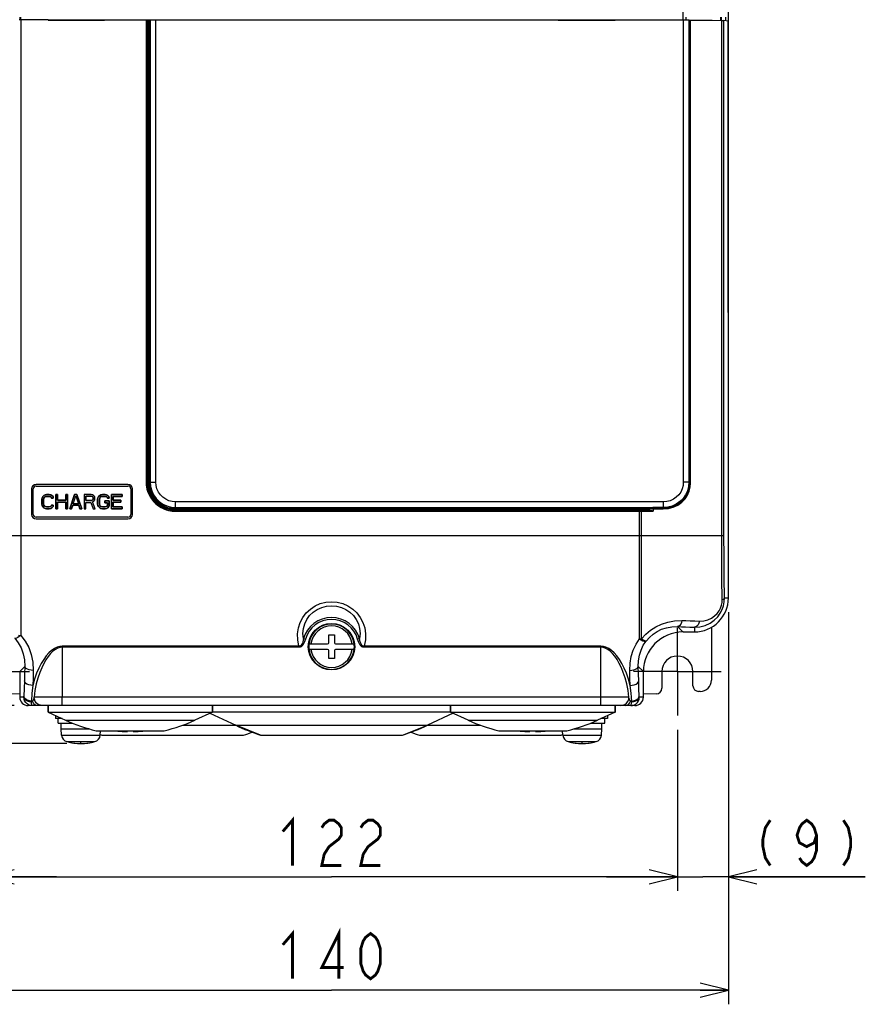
# Model space of a CAD drawing. Extents: x 31 to 410, y 32 to 287.
# Tile 9 of 41: x 62 to 122, y 128 to 197. Entities that reach past the tile are written whole.
import ezdxf

# ---------------------------------------------------------------- set-up
doc = ezdxf.new("R2010")
doc.units = 0
doc.header["$LTSCALE"] = 23.1
doc.linetypes.add('CENTER', pattern=[0.6, 0.375, -0.075, 0.075, -0.075])
doc.layers.get('0').update_dxf_attribs({"linetype": 'CONTINUOUS'})
for name, color, linetype in [('ALL_AXIS', 7, 'CONTINUOUS'), ('ALL_CURVE', 7, 'CONTINUOUS'), ('ALL_DIM', 7, 'CONTINUOUS'), ('ALL_FEATURES', 7, 'CONTINUOUS')]:
    doc.layers.add(name, color=color, linetype=linetype)
doc.dimstyles.get("Standard").update_dxf_attribs({"dimtxt": 2.5, "dimasz": 2.5, "dimexe": 1.25, "dimexo": 0.625, "dimtad": 1, "dimcen": 2.5, "dimazin": 3, "dimtfac": 1, "dimtmove": 0, "dimatfit": 3})

# ---------------------------------------------------------------- blocks, each defined once
blk = doc.blocks.new('_OPEN')
at = {"color": 0, "linetype": 'BYBLOCK'}
for p, q in [((0, 0), (-1, 0.25)), ((-1, -0.25), (0, 0)), ((-1, 0), (0, 0))]:
    blk.add_line(p, q, dxfattribs=at)
blk = doc.blocks.new('*D1')
at = {"layer": 'ALL_DIM', "color": 2, "linetype": 'CONTINUOUS'}
for p, q in [((35.257, 148.931), (35.257, 153.931)), ((35.257, 153.931), (35.257, 147.591)), ((61.547, 148.931), (34.257, 148.931)), ((35.257, 135.46), (35.257, 147.591)), ((65.267, 146.251), (34.257, 146.251)), ((35.257, 146.251), (35.257, 135.46))]:
    blk.add_line(p, q, dxfattribs=at)
at = {"layer": 'ALL_DIM', "color": 2, "linetype": 'CONTINUOUS', "xscale": 2, "yscale": 2, "zscale": 2}
for p, rotation in [((35.257, 148.931), 270), ((35.257, 146.251), 90)]:
    blk.add_blockref('_OPEN', p, dxfattribs=dict(at, rotation=rotation))
blk = doc.blocks.new('*D5')
at = {"layer": 'ALL_DIM', "color": 2, "linetype": 'CONTINUOUS'}
for p, q in [((55.947, 155.531), (55.947, 135.842)), ((59.547, 147.231), (59.547, 135.842)), ((55.947, 136.842), (50.208, 136.842)), ((50.208, 136.842), (57.747, 136.842)), ((64.547, 136.842), (57.747, 136.842)), ((59.547, 136.842), (64.547, 136.842))]:
    blk.add_line(p, q, dxfattribs=at)
at = {"layer": 'ALL_DIM', "color": 2, "linetype": 'CONTINUOUS', "xscale": 2, "yscale": 2, "zscale": 2}
blk.add_blockref('_OPEN', (55.947, 136.842), dxfattribs=at)
at = {"layer": 'ALL_DIM', "color": 2, "linetype": 'CONTINUOUS', "xscale": 2, "yscale": 2, "zscale": 2, "rotation": 180}
blk.add_blockref('_OPEN', (59.547, 136.842), dxfattribs=at)
blk = doc.blocks.new('*D6')
at = {"layer": 'ALL_DIM', "color": 2, "linetype": 'CONTINUOUS'}
for p, q in [((59.547, 147.231), (59.547, 135.842)), ((108.347, 147.231), (108.347, 135.842)), ((59.547, 136.842), (83.947, 136.842)), ((108.347, 136.842), (83.947, 136.842))]:
    blk.add_line(p, q, dxfattribs=at)
at = {"layer": 'ALL_DIM', "color": 2, "linetype": 'CONTINUOUS', "xscale": 2, "yscale": 2, "zscale": 2, "rotation": 180}
blk.add_blockref('_OPEN', (59.547, 136.842), dxfattribs=at)
at = {"layer": 'ALL_DIM', "color": 2, "linetype": 'CONTINUOUS', "xscale": 2, "yscale": 2, "zscale": 2}
blk.add_blockref('_OPEN', (108.347, 136.842), dxfattribs=at)
blk = doc.blocks.new('*D7')
at = {"layer": 'ALL_DIM', "color": 2, "linetype": 'CONTINUOUS'}
for p, q in [((111.947, 155.531), (111.947, 135.842)), ((108.347, 147.231), (108.347, 135.842)), ((108.347, 136.842), (103.347, 136.842)), ((103.347, 136.842), (110.147, 136.842)), ((121.606, 136.842), (110.147, 136.842)), ((111.947, 136.842), (121.606, 136.842))]:
    blk.add_line(p, q, dxfattribs=at)
at = {"layer": 'ALL_DIM', "color": 2, "linetype": 'CONTINUOUS', "xscale": 2, "yscale": 2, "zscale": 2}
blk.add_blockref('_OPEN', (108.347, 136.842), dxfattribs=at)
at = {"layer": 'ALL_DIM', "color": 2, "linetype": 'CONTINUOUS', "xscale": 2, "yscale": 2, "zscale": 2, "rotation": 180}
blk.add_blockref('_OPEN', (111.947, 136.842), dxfattribs=at)
blk = doc.blocks.new('*D8')
at = {"layer": 'ALL_DIM', "color": 2, "linetype": 'CONTINUOUS'}
for p, q in [((55.947, 155.531), (55.947, 127.842)), ((111.947, 155.531), (111.947, 127.842)), ((55.947, 128.842), (83.947, 128.842)), ((111.947, 128.842), (83.947, 128.842))]:
    blk.add_line(p, q, dxfattribs=at)
at = {"layer": 'ALL_DIM', "color": 2, "linetype": 'CONTINUOUS', "xscale": 2, "yscale": 2, "zscale": 2, "rotation": 180}
blk.add_blockref('_OPEN', (55.947, 128.842), dxfattribs=at)
at = {"layer": 'ALL_DIM', "color": 2, "linetype": 'CONTINUOUS', "xscale": 2, "yscale": 2, "zscale": 2}
blk.add_blockref('_OPEN', (111.947, 128.842), dxfattribs=at)

msp = doc.modelspace()

# ---------------------------------------------------------------- linework, layer by layer
at = {"layer": 'ALL_AXIS', "color": 7, "linetype": 'CENTER'}
for p, q in [((108.347, 151.331), (108.347, 154.431)), ((59.547, 151.331), (62.647, 151.331)), ((108.347, 151.331), (105.247, 151.331)), ((108.347, 151.331), (111.447, 151.331)), ((108.347, 151.331), (108.347, 148.231))]:
    msp.add_line(p, q, dxfattribs=at)
at = {"layer": 'ALL_AXIS', "color": 7, "linetype": 'CONTINUOUS'}
for p, q in [((63.947, 148.479), (63.947, 148.931)), ((75.547, 148.479), (75.547, 148.931)), ((92.347, 148.479), (92.347, 148.931)), ((103.947, 148.479), (103.947, 148.931)), ((63.947, 148.479), (65.183, 147.902)), ((63.947, 148.479), (75.547, 148.479)), ((75.547, 148.479), (74.311, 147.902)), ((75.36, 148.391), (77.185, 147.54)), ((75.547, 148.491), (92.347, 148.491)), ((92.534, 148.391), (90.709, 147.54)), ((93.583, 147.902), (92.347, 148.479)), ((92.347, 148.479), (103.947, 148.479)), ((103.947, 148.479), (102.711, 147.902)), ((64.667, 147.691), (64.667, 148.011)), ((64.667, 147.691), (65.682, 147.691)), ((64.867, 147.291), (64.867, 147.691)), ((78.947, 146.842), (77.185, 147.54)), ((88.947, 146.842), (90.709, 147.54)), ((102.211, 147.691), (103.227, 147.691)), ((103.027, 147.291), (103.027, 147.691)), ((103.227, 147.691), (103.227, 148.011)), ((64.906, 146.843), (64.867, 147.291)), ((64.867, 147.291), (66.857, 147.291)), ((67.347, 147.161), (72.147, 147.161)), ((67.628, 146.843), (67.655, 147.161)), ((67.747, 146.842), (77.747, 146.842)), ((78.947, 146.842), (88.947, 146.842)), ((90.147, 146.842), (100.147, 146.842)), ((95.747, 147.161), (100.547, 147.161)), ((100.266, 146.843), (100.238, 147.161)), ((101.036, 147.291), (103.027, 147.291)), ((102.988, 146.843), (103.027, 147.291))]:
    msp.add_line(p, q, dxfattribs=at)
at = {"layer": 'ALL_AXIS', "color": 9, "linetype": 'CONTINUOUS'}
for p, q in [((65.183, 147.902), (74.311, 147.902)), ((73.421, 147.54), (94.473, 147.54)), ((93.583, 147.902), (102.711, 147.902)), ((64.906, 146.843), (67.628, 146.843)), ((100.266, 146.843), (102.988, 146.843)), ((65.282, 146.388), (67.252, 146.388)), ((100.642, 146.388), (102.612, 146.388))]:
    msp.add_line(p, q, dxfattribs=at)
at = {"layer": 'ALL_AXIS', "color": 7, "linetype": 'CONTINUOUS'}
for centre, radius, start, end in [((69.747, 157.691), 10.8, 245, 257.16041), ((69.747, 157.691), 10.8, 282.83959, 295), ((83.947, 162.041), 16, 245, 251.79004), ((83.947, 162.041), 16, 288.20996, 295), ((98.147, 157.691), 10.8, 245, 257.16041), ((98.147, 157.691), 10.8, 282.83959, 295), ((65.424, 146.888), 0.52, 185, 254.11915), ((67.11, 146.888), 0.52, 285.88085, 355), ((72.747, 162.041), 16, 251.34602, 251.79004), ((72.747, 162.041), 16, 288.20996, 290.52226), ((95.147, 162.041), 16, 249.47774, 251.79004), ((95.147, 162.041), 16, 288.20996, 288.65398), ((100.784, 146.888), 0.52, 185, 254.11915), ((102.47, 146.888), 0.52, 285.88085, 355), ((66.267, 149.851), 3.6, 254.11915, 285.88085), ((101.627, 149.851), 3.6, 254.11915, 285.88085)]:
    msp.add_arc(centre, radius, start, end, dxfattribs=at)
at = {"layer": 'ALL_CURVE', "color": 4, "linetype": 'CONTINUOUS'}
for p, q in [((63.507, 163.49), (63.528, 163.597)), ((63.507, 163.171), (63.507, 163.49)), ((63.528, 163.597), (63.569, 163.682)), ((63.569, 163.682), (63.653, 163.767)), ((63.653, 163.575), (63.632, 163.49)), ((63.632, 163.49), (63.632, 163.171)), ((63.653, 163.767), (63.736, 163.809)), ((63.694, 163.639), (63.653, 163.575)), ((63.757, 163.682), (63.694, 163.639)), ((63.736, 163.809), (63.84, 163.831)), ((63.84, 163.703), (63.757, 163.682)), ((63.84, 163.831), (64.028, 163.831)), ((64.028, 163.703), (63.84, 163.703)), ((64.028, 163.831), (64.132, 163.809)), ((64.111, 163.682), (64.028, 163.703)), ((64.173, 163.639), (64.111, 163.682)), ((64.132, 163.809), (64.215, 163.767)), ((64.194, 163.575), (64.173, 163.639)), ((64.319, 163.575), (64.194, 163.575)), ((64.215, 163.767), (64.298, 163.682)), ((64.298, 163.682), (64.319, 163.575)), ((64.486, 162.831), (64.486, 163.831)), ((64.486, 163.831), (64.611, 163.831)), ((64.611, 163.831), (64.611, 163.426)), ((64.611, 163.426), (65.194, 163.426)), ((65.194, 163.426), (65.194, 163.831)), ((65.194, 163.831), (65.319, 163.831)), ((65.319, 163.831), (65.319, 162.831)), ((65.486, 162.831), (65.819, 163.831)), ((65.715, 163.171), (65.903, 163.745)), ((65.819, 163.831), (65.986, 163.831)), ((65.903, 163.745), (66.09, 163.171)), ((65.986, 163.831), (66.319, 162.831)), ((66.486, 163.831), (66.486, 162.831)), ((66.986, 163.831), (66.486, 163.831)), ((66.611, 163.724), (66.611, 163.405)), ((67.007, 163.724), (66.611, 163.724)), ((66.611, 163.405), (67.007, 163.405)), ((67.09, 163.809), (66.986, 163.831)), ((67.069, 163.703), (67.007, 163.724)), ((67.007, 163.405), (67.069, 163.426)), ((67.111, 163.66), (67.069, 163.703)), ((67.069, 163.426), (67.111, 163.469)), ((67.173, 163.745), (67.09, 163.809)), ((67.09, 163.32), (67.173, 163.362)), ((67.132, 163.597), (67.111, 163.66)), ((67.111, 163.469), (67.132, 163.533)), ((67.132, 163.533), (67.132, 163.597)), ((67.236, 163.66), (67.173, 163.745)), ((67.173, 163.362), (67.236, 163.448)), ((67.257, 163.597), (67.236, 163.66)), ((67.236, 163.448), (67.257, 163.511)), ((67.257, 163.511), (67.257, 163.597)), ((67.444, 163.49), (67.465, 163.597)), ((67.444, 163.171), (67.444, 163.49)), ((67.465, 163.597), (67.507, 163.682)), ((67.507, 163.682), (67.59, 163.767)), ((67.59, 163.575), (67.569, 163.49)), ((67.569, 163.49), (67.569, 163.171)), ((67.59, 163.767), (67.673, 163.809)), ((67.632, 163.639), (67.59, 163.575)), ((67.694, 163.682), (67.632, 163.639)), ((67.673, 163.809), (67.778, 163.831)), ((67.778, 163.703), (67.694, 163.682)), ((67.778, 163.831), (67.965, 163.831)), ((67.965, 163.703), (67.778, 163.703)), ((67.944, 163.256), (67.944, 163.384)), ((67.944, 163.384), (68.257, 163.384)), ((67.965, 163.831), (68.069, 163.809)), ((68.048, 163.682), (67.965, 163.703)), ((68.111, 163.639), (68.048, 163.682)), ((68.069, 163.809), (68.153, 163.767)), ((68.132, 163.575), (68.111, 163.639)), ((68.257, 163.575), (68.132, 163.575)), ((68.153, 163.767), (68.236, 163.682)), ((68.236, 163.682), (68.257, 163.575)), ((68.257, 163.384), (68.257, 163.065)), ((68.423, 162.831), (68.423, 163.831)), ((68.423, 163.831), (69.173, 163.831)), ((68.548, 163.703), (68.548, 163.426)), ((69.173, 163.703), (68.548, 163.703)), ((68.548, 163.426), (69.09, 163.426)), ((69.09, 163.426), (69.09, 163.299)), ((69.173, 163.831), (69.173, 163.703)), ((63.528, 163.065), (63.507, 163.171)), ((63.569, 162.98), (63.528, 163.065)), ((63.653, 162.894), (63.569, 162.98)), ((63.632, 163.171), (63.653, 163.086)), ((63.653, 163.086), (63.694, 163.022)), ((63.736, 162.852), (63.653, 162.894)), ((63.694, 163.022), (63.757, 162.98)), ((63.84, 162.831), (63.736, 162.852)), ((63.757, 162.98), (63.84, 162.958)), ((63.84, 162.958), (64.028, 162.958)), ((64.028, 162.831), (63.84, 162.831)), ((64.028, 162.958), (64.111, 162.98)), ((64.132, 162.852), (64.028, 162.831)), ((64.111, 162.98), (64.173, 163.022)), ((64.215, 162.894), (64.132, 162.852)), ((64.173, 163.022), (64.194, 163.086)), ((64.194, 163.086), (64.319, 163.086)), ((64.298, 162.98), (64.215, 162.894)), ((64.319, 163.086), (64.298, 162.98)), ((64.611, 162.831), (64.486, 162.831)), ((64.611, 163.299), (64.611, 162.831)), ((65.194, 163.299), (64.611, 163.299)), ((65.194, 162.831), (65.194, 163.299)), ((65.319, 162.831), (65.194, 162.831)), ((65.611, 162.831), (65.486, 162.831)), ((65.694, 163.086), (65.611, 162.831)), ((66.111, 163.086), (65.694, 163.086)), ((66.09, 163.171), (65.715, 163.171)), ((66.194, 162.831), (66.111, 163.086)), ((66.319, 162.831), (66.194, 162.831)), ((66.486, 162.831), (66.611, 162.831)), ((66.611, 162.831), (66.611, 163.277)), ((66.611, 163.277), (66.965, 163.277)), ((66.965, 163.277), (67.132, 162.831)), ((67.278, 162.831), (67.09, 163.32)), ((67.132, 162.831), (67.278, 162.831)), ((67.465, 163.065), (67.444, 163.171)), ((67.507, 162.98), (67.465, 163.065)), ((67.59, 162.894), (67.507, 162.98)), ((67.569, 163.171), (67.59, 163.086)), ((67.59, 163.086), (67.632, 163.022)), ((67.673, 162.852), (67.59, 162.894)), ((67.632, 163.022), (67.694, 162.98)), ((67.778, 162.831), (67.673, 162.852)), ((67.694, 162.98), (67.778, 162.958)), ((67.778, 162.958), (67.965, 162.958)), ((67.965, 162.831), (67.778, 162.831)), ((68.132, 163.256), (67.944, 163.256)), ((67.965, 162.958), (68.048, 162.98)), ((68.069, 162.852), (67.965, 162.831)), ((68.048, 162.98), (68.111, 163.022)), ((68.153, 162.894), (68.069, 162.852)), ((68.111, 163.022), (68.132, 163.086)), ((68.132, 163.086), (68.132, 163.256)), ((68.236, 162.98), (68.153, 162.894)), ((68.257, 163.065), (68.236, 162.98)), ((69.173, 162.831), (68.423, 162.831)), ((68.548, 163.299), (68.548, 162.958)), ((69.09, 163.299), (68.548, 163.299)), ((68.548, 162.958), (69.173, 162.958)), ((69.173, 162.958), (69.173, 162.831))]:
    msp.add_line(p, q, dxfattribs=at)
at = {"layer": 'ALL_CURVE', "color": 40, "linetype": 'CONTINUOUS'}
for p, q in [((66.267, 146.251), (66.267, 146.35)), ((101.627, 146.251), (101.627, 146.35))]:
    msp.add_line(p, q, dxfattribs=at)
for centre in [(66.267, 149.851), (101.627, 149.851)]:
    msp.add_arc(centre, 3.6, 256.5066, 283.4934, dxfattribs=at)
at = {"layer": 'ALL_DIM', "color": 2, "linetype": 'CONTINUOUS', "const_width": 0.2}
for points in [[(80.507, 140.042), (81.195, 140.842), (81.195, 137.642)], [(83.259, 140.309), (83.431, 140.576), (83.775, 140.842), (84.119, 140.842), (84.463, 140.576), (84.635, 140.309), (84.635, 139.776), (84.463, 139.509), (84.119, 139.242), (83.775, 138.976), (83.431, 138.442), (83.259, 137.642), (84.635, 137.642)], [(86.011, 140.309), (86.183, 140.576), (86.527, 140.842), (86.871, 140.842), (87.215, 140.576), (87.387, 140.309), (87.387, 139.776), (87.215, 139.509), (86.871, 139.242), (86.527, 138.976), (86.183, 138.442), (86.011, 137.642), (87.387, 137.642)], [(114.898, 140.842), (114.554, 140.309), (114.382, 139.509), (114.382, 138.976), (114.554, 138.176), (114.898, 137.642)], [(118.166, 139.776), (117.994, 139.242), (117.478, 138.976), (116.962, 139.242), (116.79, 139.776), (116.962, 140.309), (117.134, 140.576), (117.478, 140.842), (117.822, 140.576), (117.994, 140.309), (118.166, 139.776), (118.166, 138.709), (117.994, 138.176), (117.822, 137.909), (117.478, 137.642), (117.134, 137.909), (116.962, 138.176)], [(120.058, 140.842), (120.402, 140.309), (120.574, 139.509), (120.574, 138.976), (120.402, 138.176), (120.058, 137.642)], [(80.507, 132.042), (81.195, 132.842), (81.195, 129.642)], [(84.463, 129.642), (84.463, 132.842), (83.259, 130.442), (84.807, 130.442)], [(86.699, 129.642), (86.355, 129.909), (86.183, 130.176), (86.011, 130.709), (86.011, 131.776), (86.183, 132.309), (86.355, 132.576), (86.699, 132.842), (87.043, 132.576), (87.215, 132.309), (87.387, 131.776), (87.387, 130.709), (87.215, 130.176), (87.043, 129.909), (86.699, 129.642)]]:
    msp.add_lwpolyline(points, dxfattribs=at)
at = {"layer": 'ALL_FEATURES', "color": 7, "linetype": 'CONTINUOUS'}
for p, q in [((111.947, 156.531), (111.947, 245.347)), ((108.947, 197.531), (108.947, 197.345)), ((111.747, 197.531), (111.747, 197.28)), ((63.947, 197.343), (61.92, 197.343)), ((63.947, 197.32), (63.947, 197.343)), ((63.947, 197.339), (67.947, 197.339)), ((67.947, 197.32), (63.947, 197.32)), ((63.952, 197.334), (67.941, 197.334)), ((67.941, 197.331), (63.952, 197.331)), ((67.947, 197.32), (67.947, 197.343)), ((70.945, 197.339), (71.152, 197.339)), ((71.074, 197.341), (71.125, 197.341)), ((71.454, 197.345), (99.947, 197.345)), ((99.947, 197.318), (99.947, 197.345)), ((99.947, 197.339), (103.947, 197.339)), ((99.947, 197.318), (103.947, 197.318)), ((99.952, 197.334), (103.941, 197.334)), ((103.941, 197.331), (99.952, 197.331)), ((103.947, 197.318), (103.947, 197.345)), ((103.947, 197.345), (108.767, 197.345)), ((109.167, 197.341), (109.236, 197.327)), ((111.936, 197.243), (111.634, 197.303)), ((111.936, 176.747), (111.936, 197.243)), ((111.943, 176.594), (111.936, 176.747)), ((111.945, 176.532), (111.943, 176.594)), ((62.787, 164.231), (62.787, 162.431)), ((62.907, 162.431), (62.907, 164.231)), ((69.587, 164.551), (63.107, 164.551)), ((63.107, 164.431), (69.587, 164.431)), ((69.787, 164.231), (69.787, 162.431)), ((69.907, 162.431), (69.907, 164.231)), ((63.528, 163.597), (63.507, 163.49)), ((63.507, 163.49), (63.507, 163.171)), ((63.569, 163.682), (63.528, 163.597)), ((63.653, 163.767), (63.569, 163.682)), ((63.632, 163.49), (63.653, 163.575)), ((63.632, 163.171), (63.632, 163.49)), ((63.736, 163.809), (63.653, 163.767)), ((63.653, 163.575), (63.694, 163.639)), ((63.694, 163.639), (63.757, 163.682)), ((63.84, 163.831), (63.736, 163.809)), ((63.757, 163.682), (63.84, 163.703)), ((64.028, 163.831), (63.84, 163.831)), ((63.84, 163.703), (64.028, 163.703)), ((64.132, 163.809), (64.028, 163.831)), ((64.028, 163.703), (64.111, 163.682)), ((64.111, 163.682), (64.173, 163.639)), ((64.215, 163.767), (64.132, 163.809)), ((64.173, 163.639), (64.194, 163.575)), ((64.194, 163.575), (64.319, 163.575)), ((64.298, 163.682), (64.215, 163.767)), ((64.319, 163.575), (64.298, 163.682)), ((64.486, 163.831), (64.486, 162.831)), ((64.611, 163.831), (64.486, 163.831)), ((64.611, 163.426), (64.611, 163.831)), ((65.194, 163.426), (64.611, 163.426)), ((65.194, 163.831), (65.194, 163.426)), ((65.319, 163.831), (65.194, 163.831)), ((65.319, 162.831), (65.319, 163.831)), ((65.819, 163.831), (65.486, 162.831)), ((65.715, 163.171), (65.903, 163.745)), ((65.986, 163.831), (65.819, 163.831)), ((65.903, 163.745), (66.09, 163.171)), ((66.319, 162.831), (65.986, 163.831)), ((66.486, 163.831), (66.486, 162.831)), ((66.986, 163.831), (66.486, 163.831)), ((66.611, 163.405), (66.611, 163.724)), ((66.611, 163.724), (67.007, 163.724)), ((67.007, 163.405), (66.611, 163.405)), ((67.09, 163.809), (66.986, 163.831)), ((67.007, 163.724), (67.069, 163.703)), ((67.069, 163.426), (67.007, 163.405)), ((67.069, 163.703), (67.111, 163.66)), ((67.111, 163.469), (67.069, 163.426)), ((67.173, 163.745), (67.09, 163.809)), ((67.09, 163.32), (67.173, 163.362)), ((67.111, 163.66), (67.132, 163.597)), ((67.132, 163.533), (67.111, 163.469)), ((67.132, 163.597), (67.132, 163.533)), ((67.236, 163.66), (67.173, 163.745)), ((67.173, 163.362), (67.236, 163.448)), ((67.257, 163.597), (67.236, 163.66)), ((67.236, 163.448), (67.257, 163.511)), ((67.257, 163.511), (67.257, 163.597)), ((67.465, 163.597), (67.444, 163.49)), ((67.444, 163.49), (67.444, 163.171)), ((67.507, 163.682), (67.465, 163.597)), ((67.59, 163.767), (67.507, 163.682)), ((67.569, 163.49), (67.59, 163.575)), ((67.569, 163.171), (67.569, 163.49)), ((67.673, 163.809), (67.59, 163.767)), ((67.59, 163.575), (67.632, 163.639)), ((67.632, 163.639), (67.694, 163.682)), ((67.778, 163.831), (67.673, 163.809)), ((67.694, 163.682), (67.778, 163.703)), ((67.965, 163.831), (67.778, 163.831)), ((67.778, 163.703), (67.965, 163.703)), ((67.944, 163.384), (67.944, 163.256)), ((68.257, 163.384), (67.944, 163.384)), ((68.069, 163.809), (67.965, 163.831)), ((67.965, 163.703), (68.048, 163.682)), ((68.048, 163.682), (68.111, 163.639)), ((68.153, 163.767), (68.069, 163.809)), ((68.111, 163.639), (68.132, 163.575)), ((68.132, 163.575), (68.257, 163.575)), ((68.236, 163.682), (68.153, 163.767)), ((68.257, 163.575), (68.236, 163.682)), ((68.257, 163.065), (68.257, 163.384)), ((68.423, 163.831), (68.423, 162.831)), ((69.173, 163.831), (68.423, 163.831)), ((68.548, 163.426), (68.548, 163.703)), ((68.548, 163.703), (69.173, 163.703)), ((69.09, 163.426), (68.548, 163.426)), ((69.09, 163.299), (69.09, 163.426)), ((69.173, 163.703), (69.173, 163.831)), ((63.507, 163.171), (63.528, 163.065)), ((63.528, 163.065), (63.569, 162.98)), ((63.569, 162.98), (63.653, 162.894)), ((63.653, 163.086), (63.632, 163.171)), ((63.694, 163.022), (63.653, 163.086)), ((63.653, 162.894), (63.736, 162.852)), ((63.757, 162.98), (63.694, 163.022)), ((63.736, 162.852), (63.84, 162.831)), ((63.84, 162.958), (63.757, 162.98)), ((64.028, 162.958), (63.84, 162.958)), ((63.84, 162.831), (64.028, 162.831)), ((64.111, 162.98), (64.028, 162.958)), ((64.028, 162.831), (64.132, 162.852)), ((64.173, 163.022), (64.111, 162.98)), ((64.132, 162.852), (64.215, 162.894)), ((64.194, 163.086), (64.173, 163.022)), ((64.319, 163.086), (64.194, 163.086)), ((64.215, 162.894), (64.298, 162.98)), ((64.298, 162.98), (64.319, 163.086)), ((64.486, 162.831), (64.611, 162.831)), ((64.611, 162.831), (64.611, 163.299)), ((64.611, 163.299), (65.194, 163.299)), ((65.194, 163.299), (65.194, 162.831)), ((65.194, 162.831), (65.319, 162.831)), ((65.486, 162.831), (65.611, 162.831)), ((65.611, 162.831), (65.694, 163.086)), ((65.694, 163.086), (66.111, 163.086)), ((66.09, 163.171), (65.715, 163.171)), ((66.111, 163.086), (66.194, 162.831)), ((66.194, 162.831), (66.319, 162.831)), ((66.486, 162.831), (66.611, 162.831)), ((66.611, 162.831), (66.611, 163.277)), ((66.611, 163.277), (66.965, 163.277)), ((66.965, 163.277), (67.132, 162.831)), ((67.278, 162.831), (67.09, 163.32)), ((67.132, 162.831), (67.278, 162.831)), ((67.444, 163.171), (67.465, 163.065)), ((67.465, 163.065), (67.507, 162.98)), ((67.507, 162.98), (67.59, 162.894)), ((67.59, 163.086), (67.569, 163.171)), ((67.632, 163.022), (67.59, 163.086)), ((67.59, 162.894), (67.673, 162.852)), ((67.694, 162.98), (67.632, 163.022)), ((67.673, 162.852), (67.778, 162.831)), ((67.778, 162.958), (67.694, 162.98)), ((67.965, 162.958), (67.778, 162.958)), ((67.778, 162.831), (67.965, 162.831)), ((67.944, 163.256), (68.132, 163.256)), ((68.048, 162.98), (67.965, 162.958)), ((67.965, 162.831), (68.069, 162.852)), ((68.111, 163.022), (68.048, 162.98)), ((68.069, 162.852), (68.153, 162.894)), ((68.132, 163.086), (68.111, 163.022)), ((68.132, 163.256), (68.132, 163.086)), ((68.153, 162.894), (68.236, 162.98)), ((68.236, 162.98), (68.257, 163.065)), ((68.423, 162.831), (69.173, 162.831)), ((68.548, 162.958), (68.548, 163.299)), ((68.548, 163.299), (69.09, 163.299)), ((69.173, 162.958), (68.548, 162.958)), ((69.173, 162.831), (69.173, 162.958)), ((69.587, 162.231), (63.107, 162.231)), ((63.107, 162.111), (69.587, 162.111)), ((110.747, 154.452), (110.747, 150.731)), ((83.747, 153.371), (83.747, 153.931)), ((83.747, 153.931), (84.147, 153.931)), ((84.147, 153.931), (84.147, 153.371)), ((108.747, 154.131), (109.547, 154.131)), ((82.348, 153.291), (83.667, 153.291)), ((84.227, 153.291), (85.545, 153.291)), ((83.667, 152.891), (82.348, 152.891)), ((83.747, 152.251), (83.747, 152.811)), ((84.147, 152.251), (83.747, 152.251)), ((84.147, 152.811), (84.147, 152.251)), ((85.545, 152.891), (84.227, 152.891)), ((61.947, 151.331), (61.947, 149.531)), ((105.947, 149.531), (105.947, 151.331)), ((107.247, 151.331), (107.247, 150.152)), ((109.447, 150.331), (109.447, 151.331)), ((61.947, 149.744), (61.043, 149.752)), ((106.85, 149.752), (105.947, 149.744)), ((109.947, 149.931), (109.847, 149.931)), ((63.547, 148.931), (62.547, 148.931)), ((105.347, 148.931), (63.558, 148.931)), ((63.947, 148.931), (63.947, 148.479)), ((75.547, 148.931), (75.547, 148.479)), ((92.347, 148.931), (92.347, 148.479)), ((103.947, 148.931), (103.947, 148.479)), ((64.467, 148.236), (64.467, 148.011)), ((103.427, 148.236), (103.427, 148.011)), ((69.181, 147.108), (69.547, 147.108)), ((69.547, 147.108), (69.547, 147.161)), ((69.947, 147.161), (69.947, 147.108)), ((69.947, 147.108), (70.313, 147.108)), ((97.581, 147.108), (97.947, 147.108)), ((97.947, 147.108), (97.947, 147.161)), ((98.347, 147.161), (98.347, 147.108)), ((98.347, 147.108), (98.713, 147.108))]:
    msp.add_line(p, q, dxfattribs=at)
at = {"layer": 'ALL_FEATURES', "color": 9, "linetype": 'CONTINUOUS'}
for p, q in [((108.747, 197.345), (108.747, 213.508)), ((61.947, 197.531), (61.947, 197.339)), ((61.999, 197.531), (61.999, 197.339)), ((111.38, 197.531), (111.38, 197.309)), ((111.43, 197.531), (111.43, 197.308)), ((62.026, 197.343), (62.026, 153.887)), ((70.865, 197.343), (70.865, 164.728)), ((70.945, 197.342), (70.945, 164.728)), ((70.945, 164.729), (70.945, 197.342)), ((71.025, 164.729), (71.025, 197.341)), ((71.074, 197.341), (71.074, 164.712)), ((71.152, 197.342), (71.152, 164.712)), ((71.547, 164.712), (71.547, 197.345)), ((108.767, 197.345), (108.767, 164.708)), ((109.167, 197.341), (109.167, 164.708)), ((109.236, 164.639), (109.236, 197.327)), ((109.272, 164.639), (109.272, 197.327)), ((111.479, 160.931), (111.479, 197.307)), ((111.634, 160.931), (111.634, 197.303)), ((70.945, 164.728), (70.865, 164.728)), ((70.945, 164.728), (70.945, 164.729)), ((71.025, 164.729), (70.945, 164.729)), ((71.074, 164.712), (71.152, 164.712)), ((71.152, 164.712), (71.547, 164.712)), ((109.167, 164.708), (108.767, 164.708)), ((109.167, 164.708), (109.236, 164.639)), ((109.272, 164.639), (109.236, 164.639)), ((72.944, 162.728), (72.945, 162.729)), ((72.944, 162.728), (105.737, 162.729)), ((72.944, 162.728), (72.944, 162.648)), ((72.945, 162.809), (72.945, 162.729)), ((105.898, 162.809), (72.945, 162.809)), ((105.898, 162.729), (72.945, 162.729)), ((72.947, 162.916), (72.947, 163.31)), ((107.369, 163.31), (72.947, 163.31)), ((72.947, 162.837), (72.947, 162.916)), ((72.947, 162.916), (106.244, 162.916)), ((72.947, 162.837), (106.244, 162.837)), ((105.67, 153.642), (105.67, 162.728)), ((105.737, 162.729), (105.898, 162.729)), ((105.898, 162.809), (105.898, 162.729)), ((106.244, 162.777), (106.23, 162.714)), ((106.244, 162.777), (106.244, 162.916)), ((106.244, 162.916), (106.369, 162.915)), ((106.244, 162.837), (106.361, 162.836)), ((106.361, 162.836), (106.592, 162.831)), ((106.369, 162.915), (106.659, 162.91)), ((106.633, 162.653), (106.558, 162.666)), ((107.369, 162.911), (106.615, 162.911)), ((106.633, 162.83), (106.633, 162.653)), ((107.369, 162.911), (107.369, 163.31)), ((107.369, 162.911), (107.384, 162.896)), ((72.944, 162.648), (105.747, 162.649)), ((105.747, 162.649), (105.823, 162.649)), ((105.823, 162.649), (106.336, 162.651)), ((105.823, 153.65), (105.823, 162.649)), ((106.336, 162.651), (106.633, 162.653)), ((56.261, 160.931), (111.479, 160.931)), ((111.479, 160.931), (111.634, 160.931)), ((111.668, 156.531), (111.947, 156.531)), ((108.743, 154.131), (108.367, 154.506)), ((109.547, 154.462), (109.547, 154.131)), ((81.969, 153.663), (82.105, 153.623)), ((85.924, 153.663), (85.788, 153.623)), ((64.947, 153.129), (64.947, 153.051)), ((81.651, 153.129), (64.947, 153.129)), ((64.947, 153.051), (64.947, 149.531)), ((81.651, 153.051), (64.947, 153.051)), ((81.651, 153.129), (81.651, 153.051)), ((82.306, 153.091), (82.305, 153.091)), ((85.588, 153.091), (85.589, 153.091)), ((86.243, 153.129), (86.243, 153.051)), ((102.947, 153.129), (86.243, 153.129)), ((102.947, 153.051), (86.243, 153.051)), ((102.947, 153.129), (102.947, 153.051)), ((102.947, 149.531), (102.947, 153.051)), ((61.947, 151.334), (62.308, 151.696)), ((105.947, 151.334), (105.586, 151.696)), ((62.237, 149.531), (61.947, 149.531)), ((62.24, 149.601), (62.237, 149.531)), ((104.931, 149.531), (62.963, 149.531)), ((64.947, 148.931), (64.947, 149.531)), ((102.947, 148.931), (102.947, 149.531)), ((105.657, 149.531), (105.654, 149.601)), ((105.947, 149.531), (105.657, 149.531)), ((62.77, 149.253), (62.769, 149.18)), ((105.125, 149.18), (105.124, 149.253))]:
    msp.add_line(p, q, dxfattribs=at)
at = {"layer": 'ALL_FEATURES', "color": 3, "linetype": 'CONTINUOUS'}
for p, q in [((63.558, 148.931), (63.547, 148.931)), ((64.951, 148.011), (64.467, 148.011)), ((103.427, 148.011), (102.943, 148.011))]:
    msp.add_line(p, q, dxfattribs=at)
at = {"layer": 'ALL_FEATURES', "color": 7, "linetype": 'CONTINUOUS'}
for points in [[(67.947, 197.343), (70.895, 197.343), (70.921, 197.343), (70.938, 197.343), (70.945, 197.342)], [(70.945, 197.342), (70.952, 197.342), (70.969, 197.341), (70.995, 197.341), (71.074, 197.341)], [(71.125, 197.341), (71.143, 197.341), (71.152, 197.342)], [(71.152, 197.342), (71.178, 197.343), (71.225, 197.344), (71.288, 197.344), (71.366, 197.345), (71.454, 197.345)], [(108.767, 197.345), (108.867, 197.345), (108.961, 197.345), (109.043, 197.344), (109.106, 197.343), (109.149, 197.342), (109.167, 197.341)], [(109.236, 197.327), (109.241, 197.327), (109.253, 197.327), (110.059, 197.321)], [(110.059, 197.321), (110.797, 197.314), (111.479, 197.307)], [(111.479, 197.307), (111.558, 197.306), (111.611, 197.305), (111.634, 197.303)], [(111.936, 177.035), (111.942, 177.051), (111.947, 177.1)], [(111.947, 176.478), (111.947, 176.486), (111.947, 176.494), (111.946, 176.503), (111.945, 176.532)]]:
    msp.add_lwpolyline(points, dxfattribs=at)
at = {"layer": 'ALL_FEATURES', "color": 9, "linetype": 'CONTINUOUS'}
for points in [[(70.865, 164.728), (70.868, 164.619), (70.877, 164.499), (70.896, 164.367), (70.927, 164.223), (70.973, 164.067), (71.037, 163.899), (71.124, 163.722), (71.239, 163.538), (71.385, 163.352), (71.556, 163.179), (71.742, 163.031), (71.928, 162.914), (72.107, 162.824), (72.277, 162.758), (72.435, 162.712), (72.582, 162.68), (72.715, 162.661), (72.836, 162.651), (72.944, 162.648)], [(72.945, 162.729), (72.833, 162.732), (72.71, 162.743), (72.574, 162.764), (72.426, 162.798), (72.266, 162.848), (72.094, 162.919), (71.914, 163.016), (71.728, 163.142), (71.546, 163.3), (71.383, 163.48), (71.25, 163.669), (71.147, 163.853), (71.072, 164.03), (71.018, 164.195), (70.982, 164.348), (70.96, 164.488), (70.949, 164.615), (70.945, 164.729)], [(70.945, 164.728), (70.947, 164.623), (70.957, 164.508), (70.975, 164.381), (71.005, 164.242), (71.048, 164.092), (71.11, 163.931), (71.194, 163.761), (71.305, 163.583), (71.445, 163.405), (71.61, 163.239), (71.788, 163.097), (71.967, 162.984), (72.139, 162.898), (72.303, 162.834), (72.455, 162.789), (72.596, 162.759), (72.724, 162.741), (72.84, 162.731), (72.944, 162.728)], [(72.945, 162.809), (72.838, 162.812), (72.719, 162.822), (72.589, 162.842), (72.447, 162.875), (72.293, 162.923), (72.128, 162.992), (71.955, 163.084), (71.777, 163.206), (71.602, 163.357), (71.446, 163.53), (71.317, 163.711), (71.219, 163.888), (71.147, 164.058), (71.095, 164.217), (71.061, 164.364), (71.039, 164.498), (71.029, 164.62), (71.025, 164.729)], [(71.074, 164.712), (71.102, 164.385), (71.187, 164.069), (71.325, 163.773), (71.512, 163.506), (71.743, 163.276), (72.01, 163.088), (72.305, 162.95), (72.62, 162.866), (72.947, 162.837)], [(71.152, 164.712), (71.18, 164.399), (71.261, 164.096), (71.394, 163.812), (71.573, 163.557), (71.793, 163.336), (72.049, 163.157), (72.332, 163.025), (72.634, 162.943), (72.947, 162.916)], [(72.947, 163.31), (72.704, 163.331), (72.468, 163.395), (72.247, 163.498), (72.047, 163.638), (71.875, 163.811), (71.735, 164.011), (71.631, 164.232), (71.568, 164.469), (71.547, 164.712)], [(107.353, 162.816), (107.713, 162.841), (108.062, 162.932), (108.383, 163.085), (108.662, 163.288), (108.889, 163.529), (109.062, 163.794), (109.18, 164.071), (109.249, 164.354), (109.272, 164.639)], [(108.767, 164.708), (108.746, 164.465), (108.683, 164.23), (108.58, 164.009), (108.44, 163.809), (108.268, 163.637), (108.068, 163.497), (107.848, 163.394), (107.612, 163.331), (107.369, 163.31)], [(109.167, 164.708), (109.139, 164.396), (109.058, 164.093), (108.926, 163.809), (108.746, 163.553), (108.524, 163.331), (108.268, 163.152), (107.984, 163.019), (107.681, 162.938), (107.369, 162.911)], [(107.384, 162.896), (107.731, 162.919), (108.069, 163.006), (108.378, 163.152), (108.647, 163.346), (108.867, 163.577), (109.033, 163.83), (109.148, 164.095), (109.214, 164.366), (109.236, 164.639)], [(105.803, 162.729), (105.81, 162.722), (105.817, 162.705), (105.821, 162.679), (105.823, 162.649)], [(106.244, 162.777), (106.139, 162.795), (106.023, 162.806), (105.898, 162.809)], [(106.23, 162.714), (106.129, 162.723), (106.019, 162.728), (105.898, 162.729)], [(106.558, 162.666), (106.51, 162.674), (106.458, 162.682), (106.402, 162.691), (106.345, 162.699), (106.287, 162.707), (106.23, 162.714)], [(106.633, 162.653), (106.601, 162.665), (106.562, 162.679), (106.516, 162.695), (106.466, 162.712), (106.412, 162.73), (106.356, 162.747), (106.3, 162.763), (106.244, 162.777)], [(106.592, 162.831), (106.594, 162.861), (106.599, 162.886), (106.607, 162.904), (106.615, 162.911)], [(106.592, 162.831), (106.996, 162.823), (107.353, 162.816)], [(106.633, 162.83), (106.636, 162.86), (106.641, 162.885), (106.649, 162.903), (106.659, 162.91)], [(106.659, 162.91), (107.024, 162.903), (107.384, 162.896)], [(107.353, 162.816), (107.356, 162.845), (107.363, 162.871), (107.373, 162.888), (107.384, 162.896)], [(111.514, 156.421), (111.495, 157.902), (111.483, 159.412), (111.479, 160.931)], [(111.668, 156.531), (111.649, 157.976), (111.637, 159.449), (111.634, 160.931)], [(109.547, 154.462), (109.94, 154.488), (110.315, 154.585), (110.655, 154.745), (110.95, 154.955), (111.191, 155.197), (111.374, 155.454), (111.507, 155.715), (111.598, 155.979), (111.652, 156.25), (111.668, 156.531)], [(109.91, 154.901), (110.205, 154.918), (110.488, 154.988), (110.745, 155.105), (110.969, 155.259), (111.153, 155.438), (111.293, 155.627), (111.394, 155.82), (111.463, 156.015), (111.503, 156.215), (111.514, 156.421)], [(111.514, 156.421), (111.593, 156.454), (111.645, 156.491), (111.668, 156.531)], [(81.651, 153.129), (81.561, 153.565), (81.548, 153.999), (81.607, 154.414), (81.733, 154.804), (81.919, 155.161), (82.162, 155.478), (82.453, 155.749), (82.786, 155.969), (83.153, 156.131), (83.544, 156.23), (83.947, 156.263), (84.35, 156.23), (84.741, 156.131), (85.108, 155.969), (85.441, 155.749), (85.732, 155.478), (85.974, 155.161), (86.161, 154.804), (86.287, 154.414)], [(81.969, 153.663), (81.932, 154.023), (81.962, 154.375), (82.054, 154.709), (82.202, 155.017), (82.403, 155.292), (82.65, 155.529), (82.936, 155.721), (83.254, 155.863), (83.595, 155.95), (83.947, 155.979), (84.299, 155.95), (84.639, 155.863), (84.957, 155.721), (85.243, 155.529), (85.49, 155.292), (85.691, 155.017), (85.84, 154.709), (85.932, 154.375)], [(85.932, 154.375), (85.961, 154.023), (85.924, 153.663)], [(86.287, 154.414), (86.346, 153.998), (86.333, 153.565), (86.243, 153.129)], [(105.823, 153.65), (106.119, 153.975), (106.456, 154.26), (106.825, 154.498), (107.23, 154.69), (107.674, 154.832), (108.156, 154.919), (108.666, 154.94)], [(106.139, 153.489), (106.37, 153.749), (106.633, 153.976), (106.922, 154.165), (107.239, 154.317), (107.587, 154.428), (107.965, 154.494), (108.367, 154.506)], [(108.666, 154.94), (108.632, 154.803), (108.582, 154.685), (108.518, 154.592), (108.445, 154.532), (108.367, 154.506)], [(108.367, 154.506), (108.633, 154.498), (108.92, 154.487), (109.225, 154.476), (109.547, 154.462)], [(108.666, 154.94), (108.947, 154.932), (109.249, 154.923), (109.571, 154.913), (109.91, 154.901)], [(109.91, 154.901), (109.87, 154.762), (109.809, 154.642), (109.731, 154.548), (109.642, 154.487), (109.547, 154.462)], [(62.026, 153.887), (61.913, 153.803), (61.807, 153.737), (61.715, 153.694), (61.642, 153.676), (61.593, 153.685)], [(61.593, 153.685), (61.842, 153.366), (62.047, 153), (62.198, 152.595), (62.287, 152.159), (62.308, 151.696)], [(61.868, 153.894), (61.946, 153.889), (62.026, 153.887)], [(62.026, 153.887), (62.33, 153.489), (62.581, 153.034), (62.767, 152.53), (62.879, 151.987), (62.907, 151.41)], [(81.969, 153.663), (81.946, 153.543), (81.92, 153.435), (81.89, 153.34), (81.855, 153.261), (81.813, 153.199), (81.764, 153.157), (81.711, 153.134), (81.651, 153.129)], [(86.243, 153.129), (86.183, 153.134), (86.13, 153.156), (86.082, 153.198), (86.039, 153.26), (86.004, 153.339), (85.974, 153.433), (85.948, 153.541), (85.924, 153.663)], [(104.986, 151.41), (105.007, 151.917), (105.091, 152.397), (105.235, 152.85), (105.43, 153.267), (105.67, 153.642)], [(105.67, 153.643), (105.747, 153.644), (105.823, 153.65)], [(105.67, 153.643), (105.794, 153.568), (105.909, 153.513), (106.009, 153.481), (106.087, 153.472), (106.139, 153.489)], [(105.823, 153.65), (105.936, 153.576), (106.031, 153.522), (106.1, 153.493), (106.139, 153.489)], [(64.947, 153.129), (64.769, 153.113), (64.583, 153.059), (64.392, 152.965), (64.198, 152.829), (64.007, 152.653), (63.82, 152.44), (63.638, 152.189), (63.464, 151.903), (63.297, 151.579), (63.14, 151.213), (62.996, 150.801), (62.876, 150.351)], [(64.947, 153.052), (64.791, 153.036), (64.629, 152.986), (64.462, 152.898), (64.292, 152.772), (64.125, 152.607), (63.961, 152.408), (63.801, 152.173), (63.646, 151.904), (63.498, 151.601), (63.357, 151.261), (63.226, 150.879), (63.111, 150.457), (63.02, 150.004), (62.963, 149.531)], [(82.105, 153.623), (82.068, 153.502), (82.027, 153.391), (81.981, 153.292), (81.929, 153.207), (81.868, 153.139), (81.801, 153.09), (81.73, 153.061), (81.651, 153.051)], [(86.243, 153.051), (86.164, 153.061), (86.093, 153.09), (86.027, 153.137), (85.966, 153.206), (85.913, 153.29), (85.867, 153.389), (85.826, 153.5), (85.788, 153.623)], [(105.018, 150.351), (104.897, 150.804), (104.752, 151.216), (104.595, 151.581), (104.429, 151.905), (104.254, 152.191), (104.073, 152.442), (103.886, 152.654), (103.695, 152.83), (103.501, 152.966), (103.31, 153.059), (103.124, 153.113), (102.947, 153.129)], [(104.931, 149.531), (104.873, 150.006), (104.782, 150.462), (104.666, 150.885), (104.534, 151.267), (104.394, 151.606), (104.246, 151.908), (104.091, 152.176), (103.931, 152.41), (103.768, 152.609), (103.6, 152.773), (103.43, 152.899), (103.263, 152.986), (103.102, 153.036), (102.947, 153.052)], [(105.586, 151.696), (105.6, 152.103), (105.667, 152.489), (105.783, 152.853), (105.942, 153.187), (106.139, 153.489)], [(62.308, 151.696), (62.293, 151.177), (62.277, 150.669)], [(62.907, 151.41), (62.756, 151.422), (62.615, 151.453), (62.493, 151.498), (62.397, 151.556), (62.334, 151.624), (62.308, 151.696)], [(104.986, 151.41), (105.137, 151.422), (105.278, 151.453), (105.401, 151.498), (105.496, 151.556), (105.559, 151.624), (105.586, 151.696)], [(105.617, 150.669), (105.601, 151.177), (105.586, 151.696)], [(62.907, 151.41), (62.892, 150.876), (62.876, 150.351)], [(105.018, 150.351), (105.002, 150.876), (104.986, 151.41)], [(62.277, 150.669), (62.259, 150.14), (62.24, 149.601)], [(62.876, 150.351), (62.725, 150.365), (62.584, 150.398), (62.461, 150.449), (62.366, 150.514), (62.303, 150.589), (62.277, 150.669)], [(62.876, 150.351), (62.801, 149.813), (62.77, 149.253)], [(105.018, 150.351), (105.169, 150.365), (105.31, 150.398), (105.432, 150.449), (105.528, 150.514), (105.591, 150.589), (105.617, 150.669)], [(105.124, 149.253), (105.092, 149.819), (105.018, 150.351)], [(105.654, 149.601), (105.634, 150.146), (105.617, 150.669)], [(62.769, 149.18), (62.632, 149.203), (62.505, 149.243), (62.398, 149.3), (62.314, 149.369), (62.259, 149.448), (62.237, 149.531)], [(62.836, 148.931), (62.703, 148.946), (62.576, 148.99), (62.462, 149.062), (62.368, 149.157), (62.296, 149.27), (62.252, 149.397), (62.237, 149.531)], [(62.77, 149.253), (62.633, 149.276), (62.507, 149.316), (62.4, 149.373), (62.316, 149.441), (62.262, 149.519), (62.24, 149.601)], [(62.963, 149.531), (62.943, 149.437), (62.917, 149.354), (62.888, 149.287), (62.855, 149.236)], [(63.558, 148.931), (63.404, 148.951), (63.26, 149.011), (63.137, 149.106), (63.042, 149.231), (62.983, 149.375), (62.963, 149.531)], [(104.336, 148.931), (104.49, 148.951), (104.633, 149.011), (104.757, 149.106), (104.851, 149.231), (104.911, 149.375), (104.931, 149.531)], [(105.039, 149.236), (105.005, 149.289), (104.975, 149.357), (104.95, 149.439), (104.931, 149.531)], [(105.124, 149.253), (105.261, 149.276), (105.387, 149.316), (105.494, 149.373), (105.577, 149.441), (105.632, 149.519), (105.654, 149.601)], [(105.657, 149.531), (105.634, 149.448), (105.58, 149.369), (105.496, 149.3), (105.388, 149.243), (105.262, 149.203), (105.125, 149.18)], [(105.318, 148.99), (105.431, 149.062), (105.526, 149.157), (105.597, 149.27), (105.642, 149.397), (105.657, 149.531)], [(62.855, 149.236), (62.826, 149.208), (62.797, 149.19), (62.769, 149.18)], [(62.836, 148.931), (62.817, 148.947), (62.798, 148.997), (62.782, 149.076), (62.769, 149.18)], [(62.77, 149.253), (62.814, 149.247), (62.855, 149.236)], [(63.179, 148.931), (63.081, 148.951), (62.991, 149.012), (62.914, 149.109), (62.855, 149.236)], [(104.715, 148.931), (104.812, 148.951), (104.903, 149.012), (104.98, 149.109), (105.039, 149.236)], [(105.124, 149.253), (105.08, 149.247), (105.039, 149.236)], [(105.125, 149.18), (105.097, 149.19), (105.068, 149.208), (105.039, 149.236)], [(105.058, 148.931), (105.077, 148.947), (105.095, 148.997), (105.111, 149.076), (105.125, 149.18)], [(105.058, 148.931), (105.191, 148.946), (105.318, 148.99)]]:
    msp.add_lwpolyline(points, dxfattribs=at)
at = {"layer": 'ALL_FEATURES', "color": 7, "linetype": 'CONTINUOUS'}
msp.add_circle((83.947, 153.091), 1.642, dxfattribs=at)
at = {"layer": 'ALL_FEATURES', "color": 9, "linetype": 'CONTINUOUS'}
msp.add_circle((83.947, 153.091), 1.641, dxfattribs=at)
at = {"layer": 'ALL_FEATURES', "color": 7, "linetype": 'CONTINUOUS'}
for centre, radius, start, end in [((63.107, 164.231), 0.32, 90, 180), ((63.107, 164.231), 0.2, 90, 180), ((69.587, 164.231), 0.32, 0, 90), ((69.587, 164.231), 0.2, 0, 90), ((63.107, 162.431), 0.32, 180, 270), ((63.107, 162.431), 0.2, 180, 270), ((69.587, 162.431), 0.32, 270, 360), ((69.587, 162.431), 0.2, 270, 360), ((109.547, 156.531), 2.4, 270, 360), ((108.747, 151.331), 2.8, 90, 180), ((83.947, 153.091), 1.611, 172.86856, 187.13144), ((83.667, 153.371), 0.08, 270, 360), ((84.227, 153.371), 0.08, 180, 270), ((83.947, 153.091), 1.611, 352.86856, 7.13144), ((83.667, 152.811), 0.08, 0, 90), ((84.227, 152.811), 0.08, 90, 180), ((108.347, 151.331), 1.1, 0, 180), ((106.847, 150.152), 0.4, 270.50002, 0.00268), ((109.847, 150.331), 0.4, 180, 270), ((109.947, 150.731), 0.8, 270, 360), ((62.547, 149.531), 0.6, 180, 270), ((105.347, 149.531), 0.6, 270, 360), ((69.747, 157.691), 10.598, 263.52153, 266.94032), ((69.747, 157.691), 10.598, 273.05968, 276.4847), ((98.147, 157.691), 10.598, 263.52153, 266.94032), ((98.147, 157.691), 10.598, 273.05968, 276.4847)]:
    msp.add_arc(centre, radius, start, end, dxfattribs=at)
at = {"layer": 'ALL_FEATURES', "color": 9, "linetype": 'CONTINUOUS'}
for radius, start, end in [(2.059, 16.13406, 163.86605), (1.917, 16.1338, 163.8662), (1.601, 7.17493, 172.82507), (1.465, 7.84643, 172.15357), (1.601, 187.17493, 352.82507), (1.465, 187.84643, 352.15357)]:
    msp.add_arc((83.947, 153.091), radius, start, end, dxfattribs=at)

# ---------------------------------------------------------------- dimensions: what is measured, and where the dimension line sits
at = {"layer": 'ALL_DIM', "color": 2, "linetype": 'CONTINUOUS'}
for base, p1, p2, angle, picture, middle in [((55.947, 136.842), (59.547, 147.231), (55.947, 155.531), 180, '*D5', (50.208, 137.642)), ((35.257, 146.251), (61.547, 148.931), (65.267, 146.251), 270, '*D1', (34.457, 135.46))]:
    dim = msp.add_linear_dim(base=base, p1=p1, p2=p2, angle=angle, dimstyle='Standard', dxfattribs=at)
    dim.commit()
    dim.dimension.update_dxf_attribs({"geometry": picture, "text_midpoint": middle, "dimtype": 128})
for base, p1, p2, picture, middle in [((111.947, 128.842), (55.947, 155.531), (111.947, 155.531), '*D8', (79.819, 129.642)), ((111.947, 136.842), (108.347, 147.231), (111.947, 155.531), '*D7', (113.35, 137.642)), ((108.347, 136.842), (59.547, 147.231), (108.347, 147.231), '*D6', (79.819, 137.642))]:
    dim = msp.add_linear_dim(base=base, p1=p1, p2=p2, dimstyle='Standard', dxfattribs=at)
    dim.commit()
    dim.dimension.update_dxf_attribs({"geometry": picture, "text_midpoint": middle, "dimtype": 128})

doc.saveas('drawing.dxf')
